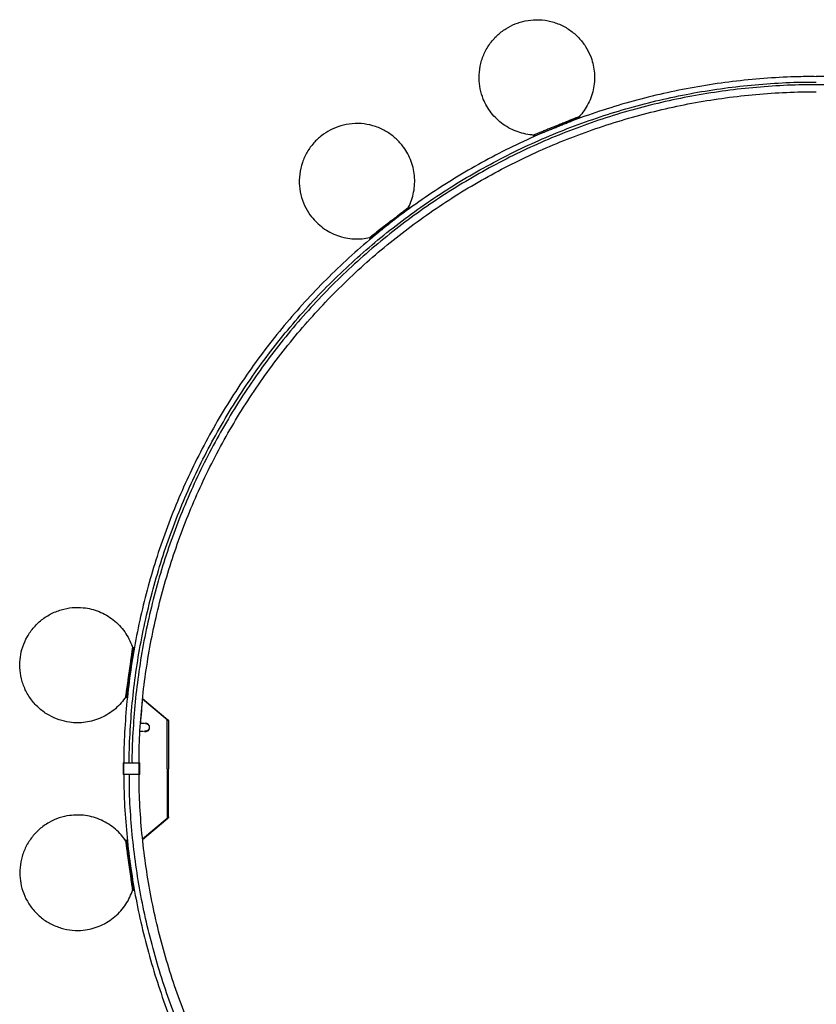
# Model space of a CAD drawing. Header units: millimetres. Extents: x 715 to 2095, y 876 to 2583.
# Tile 2 of 3: x 715 to 1405, y 1729 to 2583. Entities that reach past the tile are written whole.
import ezdxf

# ---------------------------------------------------------------- set-up
doc = ezdxf.new("R2010")
doc.units = ezdxf.units.MM
doc.header["$LTSCALE"] = 10

msp = doc.modelspace()

# ---------------------------------------------------------------- linework, layer by layer
at = {"color": 7, "linetype": 'Continuous', "lineweight": 25}
for p, q in [((1200.26, 2497.75), (1199.89, 2498.67)), ((1180.09, 2489.6), (1179.72, 2490.53)), ((1159.55, 2482.38), (1159.93, 2481.45)), ((1052.6, 2419.49), (1051.98, 2420.27)), ((1035.46, 2406.09), (1034.84, 2406.88)), ((1017.71, 2393.49), (1018.32, 2392.7)), ((813.72, 2038.33), (812.73, 2038.47)), ((810.7, 2016.79), (809.71, 2016.93)), ((806.68, 1995.39), (807.67, 1995.25)), ((821.21, 1994.01), (842.51, 1975.97)), ((821.25, 1994.41), (843.23, 1975.96)), ((822.8, 1972.64), (819.38, 1972.64)), ((819.4, 1972.94), (822.8, 1972.94)), ((822.8, 1972.94), (822.8, 1972.64)), ((823.7, 1972.94), (823.7, 1972.64)), ((842.51, 1933.29), (842.51, 1975.97)), ((843.23, 1975.96), (843.01, 1975.71)), ((843.09, 1975.66), (843.31, 1975.88)), ((843.5, 1975.37), (843.63, 1975.43)), ((843.76, 1974.81), (843.76, 1933.29)), ((821.8, 1965.64), (818.95, 1965.64)), ((818.97, 1965.94), (821.8, 1965.94)), ((821.8, 1965.94), (821.8, 1965.64)), ((823.7, 1965.94), (822.8, 1965.94)), ((822.8, 1965.94), (822.8, 1965.64)), ((822.8, 1965.64), (823.7, 1965.64)), ((804.56, 1938.55), (804.55, 1928.55)), ((805.05, 1928.55), (805.06, 1938.55)), ((805.06, 1938.55), (818.26, 1938.54)), ((818.25, 1928.54), (818.26, 1938.54)), ((818.75, 1928.54), (818.76, 1938.54)), ((818.25, 1928.54), (805.05, 1928.55)), ((842.51, 1933.29), (842.51, 1890.61)), ((843.76, 1891.76), (843.76, 1933.29)), ((821.21, 1872.57), (842.51, 1890.61)), ((821.25, 1872.17), (843.23, 1890.61)), ((843.23, 1890.61), (843.01, 1890.87)), ((843.09, 1890.92), (843.31, 1890.69)), ((843.5, 1891.21), (843.63, 1891.15)), ((807.67, 1871.32), (806.68, 1871.18)), ((810.7, 1849.78), (809.71, 1849.64)), ((812.73, 1828.11), (813.72, 1828.25))]:
    msp.add_line(p, q, dxfattribs=at)
for points, knots in [([(1116.41, 2513.76), (1115.3, 2516.49), (1114.4, 2519.42), (1113.14, 2525.59), (1112.79, 2528.83), (1112.74, 2535.45), (1113.05, 2538.83), (1114.37, 2545.53), (1115.39, 2548.85), (1118.09, 2555.2), (1119.77, 2558.24), (1123.67, 2563.85), (1125.89, 2566.42), (1130.68, 2570.98), (1133.26, 2572.98), (1138.57, 2576.36), (1141.3, 2577.75), (1144.03, 2578.85)], [0, 0, 0, 0, 0.125, 0.125, 0.25, 0.25, 0.375, 0.375, 0.5, 0.5, 0.625, 0.625, 0.75, 0.75, 0.875, 0.875, 1, 1, 1, 1]), ([(1144.03, 2578.85), (1146.77, 2579.95), (1149.7, 2580.85), (1155.87, 2582.11), (1159.1, 2582.47), (1165.72, 2582.51), (1169.1, 2582.2), (1175.81, 2580.88), (1179.12, 2579.86), (1185.48, 2577.17), (1188.51, 2575.49), (1194.12, 2571.58), (1196.69, 2569.37), (1201.26, 2564.57), (1203.25, 2562), (1206.63, 2556.69), (1208.02, 2553.95), (1209.12, 2551.22)], [0, 0, 0, 0, 0.125, 0.125, 0.25, 0.25, 0.375, 0.375, 0.5, 0.5, 0.625, 0.625, 0.75, 0.75, 0.875, 0.875, 1, 1, 1, 1]), ([(1209.12, 2551.22), (1209.96, 2549.15), (1210.67, 2546.98), (1211.81, 2542.49), (1212.23, 2540.18), (1212.73, 2535.46), (1212.82, 2533.06), (1212.64, 2528.24), (1212.38, 2525.83), (1211.5, 2521.06), (1210.89, 2518.71), (1209.34, 2514.14), (1208.4, 2511.93), (1206.25, 2507.7), (1205.04, 2505.68), (1202.38, 2501.9), (1200.94, 2500.12), (1199.42, 2498.49)], [0, 0, 0, 0, 0.125, 0.125, 0.25, 0.25, 0.375, 0.375, 0.5, 0.5, 0.625, 0.625, 0.75, 0.75, 0.875, 0.875, 1, 1, 1, 1]), ([(1404.86, 2533.14), (1399.79, 2533.16), (1385.72, 2533.22), (1362.65, 2531.97), (1335.72, 2529.51), (1308.94, 2525.78), (1282.35, 2520.86), (1256.01, 2514.74), (1229.97, 2507.45), (1204.28, 2498.99), (1179.01, 2489.38), (1154.19, 2478.64), (1129.88, 2466.8), (1106.13, 2453.87), (1082.98, 2439.89), (1060.49, 2424.87), (1038.7, 2408.86), (1017.65, 2391.89), (997.39, 2373.98), (977.95, 2355.18), (959.38, 2335.53), (941.72, 2315.05), (924.99, 2293.8), (909.24, 2271.82), (894.49, 2249.16), (880.78, 2225.85), (868.14, 2201.95), (856.58, 2177.5), (846.14, 2152.55), (836.83, 2127.17), (828.67, 2101.38), (821.69, 2075.26), (815.88, 2048.85), (811.28, 2022.2), (807.85, 1995.38), (805.76, 1968.42), (804.82, 1949.41), (804.93, 1939.4), (804.94, 1938.4)], [0, 0, 0, 0, 0.0162116, 0.0450525, 0.0738934, 0.1027342, 0.1315751, 0.1604159, 0.1892568, 0.2180976, 0.2469385, 0.2757794, 0.3046202, 0.3334611, 0.3623019, 0.3911428, 0.4199837, 0.4488245, 0.4776654, 0.5065062, 0.5353471, 0.5641879, 0.5930288, 0.6218697, 0.6507105, 0.6795514, 0.7083922, 0.7372331, 0.7660739, 0.7949148, 0.8237557, 0.8525965, 0.8814374, 0.9102782, 0.9391191, 0.96796, 0.9968008, 1, 1, 1, 1]), ([(809.72, 1938.55), (809.71, 1940.22), (809.62, 1950.83), (810.63, 1970.37), (812.82, 1997.1), (816.31, 2023.7), (820.98, 2050.12), (826.83, 2076.3), (833.86, 2102.19), (842.05, 2127.74), (851.38, 2152.89), (861.83, 2177.6), (873.39, 2201.81), (886.02, 2225.48), (899.71, 2248.55), (914.42, 2270.98), (930.13, 2292.73), (946.8, 2313.75), (964.4, 2333.99), (982.9, 2353.42), (1002.25, 2372), (1022.42, 2389.69), (1043.37, 2406.46), (1065.05, 2422.26), (1087.42, 2437.07), (1110.43, 2450.85), (1134.04, 2463.59), (1158.2, 2475.25), (1182.86, 2485.81), (1207.97, 2495.25), (1233.49, 2503.55), (1259.35, 2510.69), (1285.5, 2516.66), (1311.9, 2521.44), (1338.48, 2525.04), (1365.2, 2527.38), (1387.35, 2528.52), (1400.57, 2528.42), (1404.86, 2528.39)], [0, 0, 0, 0, 0.005395, 0.034242, 0.063088, 0.091935, 0.120782, 0.149628, 0.178475, 0.207322, 0.236168, 0.265015, 0.293862, 0.322708, 0.351555, 0.380401, 0.409248, 0.438095, 0.466941, 0.495788, 0.524635, 0.553481, 0.582328, 0.611175, 0.640021, 0.668868, 0.697715, 0.726561, 0.755408, 0.784255, 0.813101, 0.841948, 0.870794, 0.899641, 0.928488, 0.957334, 0.986181, 1, 1, 1, 1]), ([(1404.86, 2525.99), (1399.85, 2526.01), (1385.94, 2526.07), (1363.15, 2524.84), (1336.55, 2522.4), (1310.08, 2518.71), (1283.81, 2513.85), (1257.78, 2507.81), (1232.05, 2500.61), (1206.67, 2492.25), (1181.7, 2482.75), (1157.18, 2472.14), (1133.16, 2460.44), (1109.69, 2447.67), (1086.82, 2433.85), (1064.6, 2419.02), (1043.06, 2403.2), (1022.26, 2386.42), (1002.24, 2368.73), (983.04, 2350.16), (964.69, 2330.73), (947.23, 2310.5), (930.71, 2289.51), (915.14, 2267.79), (900.57, 2245.39), (887.03, 2222.36), (874.53, 2198.74), (863.12, 2174.59), (852.8, 2149.94), (843.6, 2124.86), (835.54, 2099.38), (828.64, 2073.57), (822.9, 2047.47), (818.36, 2021.14), (814.97, 1994.64), (812.9, 1968.01), (811.97, 1949.29), (812.08, 1939.46), (812.09, 1938.54)], [0, 0, 0, 0, 0.0162152, 0.0450625, 0.0739097, 0.1027569, 0.1316042, 0.1604514, 0.1892986, 0.2181459, 0.2469931, 0.2758403, 0.3046875, 0.3335348, 0.362382, 0.3912292, 0.4200765, 0.4489237, 0.4777709, 0.5066182, 0.5354654, 0.5643126, 0.5931599, 0.6220071, 0.6508543, 0.6797016, 0.7085488, 0.737396, 0.7662433, 0.7950905, 0.8239377, 0.852785, 0.8816322, 0.9104794, 0.9393267, 0.9681739, 0.9970211, 1, 1, 1, 1]), ([(1404.86, 1333.44), (1409.92, 1333.42), (1424, 1333.36), (1447.07, 1334.61), (1473.99, 1337.07), (1500.78, 1340.8), (1527.37, 1345.72), (1553.71, 1351.83), (1579.75, 1359.13), (1605.43, 1367.59), (1630.71, 1377.2), (1655.52, 1387.93), (1679.83, 1399.78), (1703.59, 1412.71), (1726.73, 1426.69), (1749.22, 1441.7), (1771.02, 1457.71), (1792.06, 1474.69), (1812.33, 1492.59), (1831.76, 1511.39), (1850.33, 1531.05), (1868, 1551.52), (1884.72, 1572.77), (1900.48, 1594.75), (1915.22, 1617.42), (1928.93, 1640.73), (1941.58, 1664.63), (1953.13, 1689.08), (1963.58, 1714.02), (1972.89, 1739.41), (1981.04, 1765.19), (1988.03, 1791.32), (1993.83, 1817.73), (1998.44, 1844.37), (2001.84, 1871.2), (2004.03, 1898.15), (2005.01, 1925.18), (2004.76, 1952.22), (2003.3, 1979.22), (2000.63, 2006.13), (1996.74, 2032.89), (1991.65, 2059.45), (1985.38, 2085.75), (1977.92, 2111.74), (1969.3, 2137.37), (1959.53, 2162.59), (1948.64, 2187.34), (1936.65, 2211.57), (1923.57, 2235.25), (1909.45, 2258.3), (1894.29, 2280.7), (1878.15, 2302.39), (1861.04, 2323.34), (1843.01, 2343.49), (1824.09, 2362.81), (1804.32, 2381.26), (1783.74, 2398.79), (1762.39, 2415.39), (1740.37, 2430.96), (1717.83, 2445.42), (1694.96, 2458.71), (1671.85, 2470.82), (1648.59, 2481.75), (1625.22, 2491.55), (1601.81, 2500.22), (1578.43, 2507.81), (1555.11, 2514.34), (1531.91, 2519.84), (1508.88, 2524.36), (1489.14, 2527.43), (1472.35, 2529.54), (1458.09, 2530.98), (1442.83, 2532.16), (1426.57, 2532.95), (1413.8, 2533.32), (1406.45, 2533.25), (1404.86, 2533.24)], [0, 0, 0, 0, 0.0080618, 0.022404, 0.0367461, 0.0510883, 0.0654305, 0.0797726, 0.0941148, 0.1084569, 0.1227991, 0.1371413, 0.1514834, 0.1658256, 0.1801677, 0.1945099, 0.2088521, 0.2231942, 0.2375364, 0.2518785, 0.2662207, 0.2805629, 0.294905, 0.3092472, 0.3235894, 0.3379315, 0.3522737, 0.3666158, 0.380958, 0.3953002, 0.4096423, 0.4239845, 0.4383266, 0.4526688, 0.467011, 0.4813531, 0.4956953, 0.5100374, 0.5243796, 0.5387218, 0.5530639, 0.5674061, 0.5817482, 0.5960904, 0.6104326, 0.6247747, 0.6391169, 0.653459, 0.6678012, 0.6821434, 0.6964855, 0.7108277, 0.7251698, 0.739512, 0.7538542, 0.7681963, 0.7825385, 0.7968806, 0.8112223, 0.825452, 0.8394838, 0.8533176, 0.8669535, 0.8803916, 0.8936317, 0.9066739, 0.9195182, 0.9321645, 0.944613, 0.9568639, 0.9639497, 0.9715524, 0.979672, 0.9883086, 0.9974621, 1, 1, 1, 1]), ([(1763.07, 2414.47), (1759.54, 2417.12), (1749.53, 2424.65), (1732.53, 2436.07), (1712.32, 2448.71), (1692.01, 2460.28), (1671.72, 2470.84), (1650.17, 2481.03), (1627.41, 2490.69), (1603.5, 2499.64), (1579.89, 2507.36), (1556.66, 2513.93), (1534.36, 2519.29), (1513.01, 2523.58), (1492.65, 2526.95), (1472.79, 2529.54), (1453.46, 2531.42), (1434.69, 2532.62), (1418.55, 2533.25), (1408.67, 2533.21), (1404.86, 2533.2)], [0, 0, 0, 0, 0.034474, 0.097841, 0.159944, 0.220785, 0.280362, 0.338677, 0.406986, 0.473476, 0.538148, 0.601001, 0.662036, 0.717361, 0.771102, 0.823258, 0.873831, 0.922819, 0.970223, 1, 1, 1, 1]), ([(1767.99, 2401.91), (1761.47, 2406.84), (1748.55, 2416.6), (1728.64, 2430.09), (1708.65, 2442.57), (1688.59, 2454), (1668.54, 2464.43), (1647.25, 2474.5), (1624.76, 2484.05), (1601.13, 2492.89), (1577.8, 2500.52), (1554.85, 2507.01), (1532.81, 2512.31), (1511.72, 2516.55), (1491.6, 2519.87), (1471.98, 2522.43), (1452.88, 2524.3), (1434.33, 2525.48), (1418.38, 2526.1), (1408.62, 2526.07), (1404.86, 2526.05)], [0, 0, 0, 0, 0.062738, 0.124249, 0.184535, 0.243594, 0.301428, 0.358036, 0.424345, 0.488889, 0.551668, 0.612681, 0.671929, 0.725635, 0.777803, 0.828432, 0.877524, 0.925078, 0.971094, 1, 1, 1, 1]), ([(818.17, 1938.54), (818.16, 1940.16), (818.07, 1950.6), (819.06, 1969.84), (821.22, 1996.2), (824.67, 2022.42), (829.27, 2048.46), (835.04, 2074.27), (841.97, 2099.79), (850.04, 2124.98), (859.24, 2149.77), (869.54, 2174.13), (880.93, 2198), (893.39, 2221.33), (906.88, 2244.07), (921.38, 2266.19), (936.87, 2287.63), (953.3, 2308.35), (970.66, 2328.3), (988.89, 2347.46), (1007.97, 2365.78), (1027.85, 2383.21), (1048.5, 2399.74), (1069.87, 2415.32), (1091.92, 2429.92), (1114.61, 2443.51), (1137.88, 2456.06), (1161.7, 2467.56), (1186.01, 2477.97), (1210.77, 2487.27), (1235.92, 2495.45), (1261.41, 2502.49), (1287.19, 2508.37), (1313.22, 2513.09), (1339.43, 2516.64), (1365.77, 2518.94), (1387.6, 2520.07), (1400.64, 2519.97), (1404.86, 2519.94)], [0, 0, 0, 0, 0.005322, 0.034171, 0.06302, 0.091868, 0.120717, 0.149566, 0.178415, 0.207263, 0.236112, 0.264961, 0.29381, 0.322658, 0.351507, 0.380356, 0.409205, 0.438054, 0.466902, 0.495751, 0.5246, 0.553449, 0.582297, 0.611146, 0.639995, 0.668844, 0.697692, 0.726541, 0.75539, 0.784239, 0.813087, 0.841936, 0.870785, 0.899634, 0.928482, 0.957331, 0.98618, 1, 1, 1, 1]), ([(1160.02, 2482.57), (1157.79, 2482.69), (1155.52, 2482.96), (1150.98, 2483.84), (1148.7, 2484.45), (1144.22, 2486), (1142.01, 2486.94), (1137.72, 2489.15), (1135.65, 2490.41), (1131.7, 2493.23), (1129.84, 2494.79), (1126.36, 2498.13), (1124.76, 2499.92), (1121.84, 2503.66), (1120.54, 2505.62), (1118.23, 2509.63), (1117.24, 2511.69), (1116.41, 2513.76)], [0, 0, 0, 0, 0.125, 0.125, 0.25, 0.25, 0.375, 0.375, 0.5, 0.5, 0.625, 0.625, 0.75, 0.75, 0.875, 0.875, 1, 1, 1, 1]), ([(1046.38, 2473.33), (1044.57, 2475.65), (1042.48, 2477.9), (1037.76, 2482.07), (1035.14, 2484), (1029.43, 2487.35), (1026.35, 2488.77), (1019.88, 2490.98), (1016.5, 2491.75), (1009.65, 2492.6), (1006.18, 2492.66), (999.37, 2492.08), (996.04, 2491.45), (989.69, 2489.58), (986.67, 2488.35), (981.09, 2485.44), (978.52, 2483.76), (976.2, 2481.95)], [0, 0, 0, 0, 0.125, 0.125, 0.25, 0.25, 0.375, 0.375, 0.5, 0.5, 0.625, 0.625, 0.75, 0.75, 0.875, 0.875, 1, 1, 1, 1]), ([(1179.39, 2490.39), (1179.5, 2490.44), (1180.81, 2490.96), (1183.4, 2492.01), (1187.07, 2493.49), (1190.6, 2494.92), (1193.75, 2496.19), (1196.31, 2497.23), (1198.13, 2497.96), (1199.23, 2498.41), (1199.36, 2498.46), (1199.42, 2498.49)], [0, 0, 0, 0, 0.010437, 0.125737, 0.247943, 0.37523, 0.505218, 0.635207, 0.762494, 0.8847, 1, 1, 1, 1]), ([(1199.89, 2498.67), (1199.89, 2498.67), (1199.78, 2498.63), (1199.32, 2498.44), (1198.96, 2498.3), (1197.98, 2497.9), (1197.35, 2497.65), (1195.84, 2497.04), (1194.96, 2496.68), (1192.99, 2495.89), (1191.91, 2495.45), (1189.6, 2494.52), (1188.38, 2494.03), (1185.9, 2493.02), (1184.64, 2492.51), (1182.14, 2491.5), (1180.91, 2491.01), (1179.72, 2490.53)], [0, 0, 0, 0, 0.125, 0.125, 0.25, 0.25, 0.375, 0.375, 0.5, 0.5, 0.625, 0.625, 0.75, 0.75, 0.875, 0.875, 1, 1, 1, 1]), ([(1180.09, 2489.6), (1181.28, 2490.08), (1182.51, 2490.58), (1185.01, 2491.59), (1186.28, 2492.1), (1188.76, 2493.1), (1189.98, 2493.59), (1192.28, 2494.52), (1193.37, 2494.96), (1195.34, 2495.76), (1196.22, 2496.11), (1197.73, 2496.72), (1198.35, 2496.98), (1199.34, 2497.37), (1199.69, 2497.52), (1200.15, 2497.7), (1200.26, 2497.75), (1200.26, 2497.75)], [0, 0, 0, 0, 0.125, 0.125, 0.25, 0.25, 0.375, 0.375, 0.5, 0.5, 0.625, 0.625, 0.75, 0.75, 0.875, 0.875, 1, 1, 1, 1]), ([(1179.72, 2490.53), (1178.53, 2490.05), (1177.3, 2489.55), (1174.8, 2488.54), (1173.54, 2488.03), (1171.05, 2487.02), (1169.84, 2486.53), (1167.53, 2485.6), (1166.44, 2485.16), (1164.47, 2484.37), (1163.59, 2484.01), (1162.09, 2483.4), (1161.46, 2483.15), (1160.48, 2482.75), (1160.12, 2482.61), (1159.66, 2482.42), (1159.55, 2482.38), (1159.55, 2482.38)], [0, 0, 0, 0, 0.125, 0.125, 0.25, 0.25, 0.375, 0.375, 0.5, 0.5, 0.625, 0.625, 0.75, 0.75, 0.875, 0.875, 1, 1, 1, 1]), ([(1159.93, 2481.45), (1159.93, 2481.45), (1160.03, 2481.49), (1160.49, 2481.68), (1160.85, 2481.82), (1161.83, 2482.22), (1162.46, 2482.47), (1163.97, 2483.08), (1164.85, 2483.44), (1166.82, 2484.23), (1167.91, 2484.67), (1170.21, 2485.61), (1171.43, 2486.1), (1173.91, 2487.1), (1175.18, 2487.61), (1177.67, 2488.62), (1178.91, 2489.12), (1180.09, 2489.6)], [0, 0, 0, 0, 0.125, 0.125, 0.25, 0.25, 0.375, 0.375, 0.5, 0.5, 0.625, 0.625, 0.75, 0.75, 0.875, 0.875, 1, 1, 1, 1]), ([(976.2, 2481.95), (973.88, 2480.13), (971.63, 2478.05), (967.46, 2473.33), (965.53, 2470.71), (962.18, 2465), (960.76, 2461.91), (958.55, 2455.45), (957.77, 2452.07), (956.93, 2445.21), (956.87, 2441.75), (957.44, 2434.94), (958.08, 2431.6), (959.95, 2425.25), (961.18, 2422.24), (964.09, 2416.66), (965.77, 2414.09), (967.58, 2411.76)], [0, 0, 0, 0, 0.125, 0.125, 0.25, 0.25, 0.375, 0.375, 0.5, 0.5, 0.625, 0.625, 0.75, 0.75, 0.875, 0.875, 1, 1, 1, 1]), ([(1051.59, 2419.97), (1052.6, 2421.96), (1053.49, 2424.06), (1055, 2428.43), (1055.62, 2430.7), (1056.52, 2435.36), (1056.81, 2437.75), (1057.04, 2442.57), (1056.98, 2444.99), (1056.51, 2449.82), (1056.1, 2452.21), (1054.94, 2456.89), (1054.19, 2459.18), (1052.41, 2463.57), (1051.37, 2465.68), (1049.04, 2469.68), (1047.76, 2471.57), (1046.38, 2473.33)], [0, 0, 0, 0, 0.125, 0.125, 0.25, 0.25, 0.375, 0.375, 0.5, 0.5, 0.625, 0.625, 0.75, 0.75, 0.875, 0.875, 1, 1, 1, 1]), ([(1034.84, 2406.88), (1035.85, 2407.67), (1036.9, 2408.49), (1039.02, 2410.15), (1040.1, 2410.99), (1042.21, 2412.64), (1043.24, 2413.44), (1045.2, 2414.98), (1046.13, 2415.7), (1047.8, 2417), (1048.55, 2417.59), (1049.83, 2418.59), (1050.36, 2419.01), (1051.2, 2419.66), (1051.5, 2419.9), (1051.89, 2420.2), (1051.98, 2420.27), (1051.98, 2420.27)], [0, 0, 0, 0, 0.125, 0.125, 0.25, 0.25, 0.375, 0.375, 0.5, 0.5, 0.625, 0.625, 0.75, 0.75, 0.875, 0.875, 1, 1, 1, 1]), ([(1052.6, 2419.49), (1052.6, 2419.49), (1052.51, 2419.41), (1052.12, 2419.11), (1051.81, 2418.87), (1050.98, 2418.22), (1050.45, 2417.8), (1049.17, 2416.8), (1048.42, 2416.22), (1046.74, 2414.91), (1045.82, 2414.19), (1043.86, 2412.66), (1042.82, 2411.85), (1040.71, 2410.2), (1039.64, 2409.36), (1037.52, 2407.7), (1036.47, 2406.88), (1035.46, 2406.09)], [0, 0, 0, 0, 0.125, 0.125, 0.25, 0.25, 0.375, 0.375, 0.5, 0.5, 0.625, 0.625, 0.75, 0.75, 0.875, 0.875, 1, 1, 1, 1]), ([(967.58, 2411.76), (968.96, 2410), (970.48, 2408.3), (973.79, 2405.08), (975.59, 2403.56), (979.42, 2400.76), (981.46, 2399.48), (985.72, 2397.23), (987.94, 2396.25), (992.51, 2394.63), (994.85, 2393.98), (999.58, 2393.04), (1001.97, 2392.74), (1006.71, 2392.49), (1009.06, 2392.54), (1013.67, 2392.94), (1015.92, 2393.3), (1018.1, 2393.8)], [0, 0, 0, 0, 0.125, 0.125, 0.25, 0.25, 0.375, 0.375, 0.5, 0.5, 0.625, 0.625, 0.75, 0.75, 0.875, 0.875, 1, 1, 1, 1]), ([(1017.71, 2393.49), (1017.71, 2393.49), (1017.8, 2393.56), (1018.19, 2393.87), (1018.49, 2394.11), (1019.33, 2394.76), (1019.86, 2395.17), (1021.14, 2396.18), (1021.89, 2396.76), (1023.56, 2398.07), (1024.49, 2398.79), (1026.45, 2400.32), (1027.48, 2401.13), (1029.59, 2402.78), (1030.67, 2403.62), (1032.79, 2405.27), (1033.83, 2406.09), (1034.84, 2406.88)], [0, 0, 0, 0, 0.125, 0.125, 0.25, 0.25, 0.375, 0.375, 0.5, 0.5, 0.625, 0.625, 0.75, 0.75, 0.875, 0.875, 1, 1, 1, 1]), ([(1035.12, 2407.1), (1035.03, 2407.03), (1033.92, 2406.16), (1031.72, 2404.44), (1028.6, 2402), (1025.6, 2399.66), (1022.92, 2397.57), (1020.74, 2395.86), (1019.2, 2394.66), (1018.27, 2393.93), (1018.15, 2393.84), (1018.1, 2393.8)], [0, 0, 0, 0, 0.010437, 0.125737, 0.247943, 0.37523, 0.505218, 0.635207, 0.762494, 0.8847, 1, 1, 1, 1]), ([(1035.46, 2406.09), (1034.45, 2405.31), (1033.4, 2404.49), (1031.28, 2402.83), (1030.21, 2401.99), (1028.1, 2400.34), (1027.06, 2399.53), (1025.1, 2398), (1024.18, 2397.28), (1022.5, 2395.97), (1021.76, 2395.39), (1020.47, 2394.39), (1019.94, 2393.97), (1019.11, 2393.32), (1018.8, 2393.08), (1018.41, 2392.77), (1018.32, 2392.7), (1018.32, 2392.7)], [0, 0, 0, 0, 0.125, 0.125, 0.25, 0.25, 0.375, 0.375, 0.5, 0.5, 0.625, 0.625, 0.75, 0.75, 0.875, 0.875, 1, 1, 1, 1]), ([(715.37, 2030.19), (715.78, 2033.11), (716.47, 2036.1), (718.46, 2042.07), (719.78, 2045.05), (723.05, 2050.8), (725, 2053.58), (729.5, 2058.72), (732.04, 2061.08), (737.55, 2065.24), (740.53, 2067.03), (746.71, 2069.93), (749.91, 2071.05), (756.35, 2072.61), (759.57, 2073.05), (765.86, 2073.32), (768.93, 2073.15), (771.85, 2072.74)], [0, 0, 0, 0, 0.125, 0.125, 0.25, 0.25, 0.375, 0.375, 0.5, 0.5, 0.625, 0.625, 0.75, 0.75, 0.875, 0.875, 1, 1, 1, 1]), ([(771.85, 2072.74), (774.06, 2072.43), (776.29, 2071.97), (780.74, 2070.71), (782.96, 2069.91), (787.3, 2067.99), (789.42, 2066.86), (793.51, 2064.3), (795.46, 2062.86), (799.15, 2059.72), (800.88, 2058.02), (804.06, 2054.39), (805.51, 2052.47), (808.1, 2048.5), (809.24, 2046.44), (811.19, 2042.24), (812, 2040.11), (812.66, 2037.97)], [0, 0, 0, 0, 0.125, 0.125, 0.25, 0.25, 0.375, 0.375, 0.5, 0.5, 0.625, 0.625, 0.75, 0.75, 0.875, 0.875, 1, 1, 1, 1]), ([(806.75, 1995.89), (806.75, 1995.89), (806.76, 1996), (806.83, 1996.48), (806.88, 1996.85), (807.03, 1997.88), (807.12, 1998.53), (807.34, 2000.1), (807.47, 2001.02), (807.76, 2003.08), (807.92, 2004.21), (808.26, 2006.62), (808.44, 2007.89), (808.8, 2010.48), (808.99, 2011.8), (809.35, 2014.4), (809.53, 2015.69), (809.88, 2018.17), (810.06, 2019.46), (810.43, 2022.06), (810.61, 2023.38), (810.98, 2025.97), (811.16, 2027.24), (811.49, 2029.65), (811.65, 2030.78), (811.94, 2032.84), (812.07, 2033.76), (812.29, 2035.33), (812.38, 2035.98), (812.53, 2037.01), (812.58, 2037.38), (812.65, 2037.86), (812.66, 2037.97), (812.66, 2037.97)], [0, 0, 0, 0, 0.0625, 0.0625, 0.125, 0.125, 0.1875, 0.1875, 0.25, 0.25, 0.3125, 0.3125, 0.375, 0.375, 0.4375, 0.4375, 0.5, 0.5, 0.5625, 0.5625, 0.625, 0.625, 0.6875, 0.6875, 0.75, 0.75, 0.8125, 0.8125, 0.875, 0.875, 0.9375, 0.9375, 1, 1, 1, 1]), ([(812.73, 2038.47), (812.73, 2038.47), (812.72, 2038.36), (812.65, 2037.86), (812.59, 2037.48), (812.45, 2036.43), (812.35, 2035.76), (812.13, 2034.15), (811.99, 2033.21), (811.7, 2031.11), (811.54, 2029.95), (811.19, 2027.49), (811.01, 2026.18), (810.63, 2023.53), (810.44, 2022.18), (810.07, 2019.52), (809.88, 2018.2), (809.71, 2016.93)], [0, 0, 0, 0, 0.125, 0.125, 0.25, 0.25, 0.375, 0.375, 0.5, 0.5, 0.625, 0.625, 0.75, 0.75, 0.875, 0.875, 1, 1, 1, 1]), ([(810.7, 2016.79), (810.87, 2018.06), (811.06, 2019.38), (811.43, 2022.04), (811.62, 2023.39), (812, 2026.05), (812.18, 2027.35), (812.53, 2029.81), (812.69, 2030.97), (812.98, 2033.07), (813.12, 2034.01), (813.34, 2035.62), (813.44, 2036.29), (813.58, 2037.34), (813.64, 2037.72), (813.71, 2038.22), (813.72, 2038.33), (813.72, 2038.33)], [0, 0, 0, 0, 0.125, 0.125, 0.25, 0.25, 0.375, 0.375, 0.5, 0.5, 0.625, 0.625, 0.75, 0.75, 0.875, 0.875, 1, 1, 1, 1]), ([(757.93, 1973.72), (755.01, 1974.13), (752.02, 1974.81), (746.05, 1976.81), (743.07, 1978.12), (737.31, 1981.39), (734.54, 1983.35), (729.4, 1987.84), (727.03, 1990.38), (722.88, 1995.9), (721.09, 1998.87), (718.18, 2005.05), (717.07, 2008.26), (715.51, 2014.69), (715.07, 2017.92), (714.8, 2024.21), (714.96, 2027.27), (715.37, 2030.19)], [0, 0, 0, 0, 0.125, 0.125, 0.25, 0.25, 0.375, 0.375, 0.5, 0.5, 0.625, 0.625, 0.75, 0.75, 0.875, 0.875, 1, 1, 1, 1]), ([(809.71, 2016.93), (809.53, 2015.66), (809.34, 2014.35), (808.97, 2011.68), (808.78, 2010.33), (808.41, 2007.68), (808.22, 2006.38), (807.88, 2003.91), (807.71, 2002.75), (807.42, 2000.65), (807.29, 1999.71), (807.06, 1998.1), (806.97, 1997.43), (806.82, 1996.38), (806.76, 1996), (806.7, 1995.51), (806.68, 1995.39), (806.68, 1995.39)], [0, 0, 0, 0, 0.125, 0.125, 0.25, 0.25, 0.375, 0.375, 0.5, 0.5, 0.625, 0.625, 0.75, 0.75, 0.875, 0.875, 1, 1, 1, 1]), ([(807.67, 1995.25), (807.67, 1995.25), (807.69, 1995.37), (807.75, 1995.86), (807.81, 1996.24), (807.96, 1997.29), (808.05, 1997.96), (808.28, 1999.57), (808.41, 2000.51), (808.7, 2002.61), (808.87, 2003.77), (809.21, 2006.24), (809.4, 2007.54), (809.77, 2010.19), (809.96, 2011.54), (810.33, 2014.21), (810.52, 2015.52), (810.7, 2016.79)], [0, 0, 0, 0, 0.125, 0.125, 0.25, 0.25, 0.375, 0.375, 0.5, 0.5, 0.625, 0.625, 0.75, 0.75, 0.875, 0.875, 1, 1, 1, 1]), ([(806.75, 1995.89), (805.53, 1994.02), (804.16, 1992.19), (801.12, 1988.7), (799.46, 1987.03), (795.88, 1983.92), (793.96, 1982.48), (789.9, 1979.87), (787.77, 1978.71), (783.36, 1976.7), (781.08, 1975.86), (776.45, 1974.52), (774.09, 1974.03), (769.39, 1973.38), (767.04, 1973.22), (762.42, 1973.24), (760.14, 1973.41), (757.93, 1973.72)], [0, 0, 0, 0, 0.125, 0.125, 0.25, 0.25, 0.375, 0.375, 0.5, 0.5, 0.625, 0.625, 0.75, 0.75, 0.875, 0.875, 1, 1, 1, 1]), ([(823.7, 1965.64), (824.13, 1965.64), (824.59, 1965.72), (825.49, 1966.07), (825.92, 1966.35), (826.64, 1967.06), (826.92, 1967.5), (827.27, 1968.39), (827.35, 1968.86), (827.35, 1969.72), (827.27, 1970.18), (826.92, 1971.08), (826.64, 1971.51), (825.92, 1972.23), (825.49, 1972.5), (824.59, 1972.86), (824.13, 1972.94), (823.7, 1972.94)], [0, 0, 0, 0, 0.125, 0.125, 0.25, 0.25, 0.375, 0.375, 0.5, 0.5, 0.625, 0.625, 0.75, 0.75, 0.875, 0.875, 1, 1, 1, 1]), ([(823.7, 1972.64), (824.09, 1972.64), (824.52, 1972.57), (825.34, 1972.24), (825.74, 1971.98), (826.4, 1971.33), (826.65, 1970.93), (826.98, 1970.11), (827.05, 1969.68), (827.05, 1968.89), (826.98, 1968.47), (826.65, 1967.64), (826.4, 1967.25), (825.74, 1966.59), (825.34, 1966.34), (824.52, 1966.01), (824.09, 1965.94), (823.7, 1965.94)], [0, 0, 0, 0, 0.125, 0.125, 0.25, 0.25, 0.375, 0.375, 0.5, 0.5, 0.625, 0.625, 0.75, 0.75, 0.875, 0.875, 1, 1, 1, 1]), ([(842.51, 1975.97), (842.7, 1975.88), (842.88, 1975.78), (843.21, 1975.6), (843.36, 1975.5), (843.48, 1975.41)], [0, 0, 0, 0, 0.5, 0.5, 1, 1, 1, 1]), ([(843.76, 1974.81), (843.76, 1974.86), (843.76, 1974.94), (843.73, 1975.14), (843.7, 1975.28), (843.63, 1975.43)], [0, 0, 0, 0, 0.5, 0.5, 1, 1, 1, 1]), ([(843.63, 1975.04), (843.63, 1975.02), (843.63, 1975.01), (843.63, 1975), (843.63, 1974.99), (843.63, 1974.98), (843.63, 1974.97), (843.63, 1974.96), (843.64, 1974.94), (843.65, 1974.92), (843.65, 1974.91), (843.66, 1974.9), (843.66, 1974.9), (843.67, 1974.9), (843.67, 1974.9), (843.68, 1974.89), (843.68, 1974.89), (843.69, 1974.88), (843.71, 1974.87), (843.74, 1974.85), (843.76, 1974.83), (843.76, 1974.81)], [0, 0, 0, 0, 0.125, 0.125, 0.1875, 0.1875, 0.25, 0.25, 0.375, 0.375, 0.5, 0.5, 0.53125, 0.53125, 0.5625, 0.5625, 0.625, 0.625, 0.75, 0.75, 1, 1, 1, 1]), ([(804.56, 1938.55), (804.56, 1938.55), (804.57, 1938.55), (804.62, 1938.55), (804.66, 1938.55), (804.76, 1938.55), (804.82, 1938.55), (804.94, 1938.55), (805, 1938.55), (805.06, 1938.55)], [0, 0, 0, 0, 0.25, 0.25, 0.5, 0.5, 0.75, 0.75, 1, 1, 1, 1]), ([(818.26, 1938.54), (818.32, 1938.54), (818.38, 1938.54), (818.51, 1938.54), (818.57, 1938.54), (818.66, 1938.54), (818.7, 1938.54), (818.75, 1938.54), (818.76, 1938.54), (818.76, 1938.54)], [0, 0, 0, 0, 0.25, 0.25, 0.5, 0.5, 0.75, 0.75, 1, 1, 1, 1]), ([(805.05, 1928.55), (804.99, 1928.55), (804.93, 1928.55), (804.81, 1928.55), (804.75, 1928.55), (804.65, 1928.55), (804.61, 1928.55), (804.56, 1928.55), (804.55, 1928.55), (804.55, 1928.55)], [0, 0, 0, 0, 0.25, 0.25, 0.5, 0.5, 0.75, 0.75, 1, 1, 1, 1]), ([(805.03, 1928.45), (805.04, 1923.75), (805.07, 1910.05), (806.45, 1887.36), (809.08, 1860.45), (812.98, 1833.69), (818.06, 1807.13), (824.34, 1780.83), (831.8, 1754.84), (840.42, 1729.2), (850.18, 1703.99), (861.07, 1679.24), (873.07, 1655), (886.14, 1631.33), (900.27, 1608.27), (915.42, 1585.88), (931.56, 1564.18), (948.67, 1543.24), (966.7, 1523.09), (985.62, 1503.77), (1005.4, 1485.32), (1025.98, 1467.78), (1047.33, 1451.19), (1069.35, 1435.62), (1091.88, 1421.15), (1114.76, 1407.86), (1137.86, 1395.76), (1161.13, 1384.82), (1184.49, 1375.03), (1207.9, 1366.35), (1231.29, 1358.77), (1254.61, 1352.24), (1277.81, 1346.73), (1300.84, 1342.22), (1320.57, 1339.14), (1337.37, 1337.04), (1351.63, 1335.59), (1366.89, 1334.41), (1383.15, 1333.63), (1395.92, 1333.25), (1403.26, 1333.32), (1404.86, 1333.34)], [0, 0, 0, 0, 0.0150203, 0.0438526, 0.0726849, 0.1015172, 0.1303494, 0.1591817, 0.188014, 0.2168463, 0.2456785, 0.2745108, 0.3033431, 0.3321754, 0.3610076, 0.3898399, 0.4186722, 0.4475045, 0.4763368, 0.505169, 0.5340013, 0.5628336, 0.5916659, 0.6204972, 0.6491033, 0.6773116, 0.705122, 0.7325346, 0.7595492, 0.786166, 0.812385, 0.838206, 0.8636292, 0.8886545, 0.9132828, 0.9275275, 0.9428113, 0.9591344, 0.9764966, 0.994898, 1, 1, 1, 1]), ([(1404.86, 1338.17), (1401.35, 1338.14), (1389.24, 1338.02), (1368.47, 1339.01), (1342.58, 1341.1), (1316.66, 1344.42), (1290.78, 1348.87), (1264.98, 1354.5), (1239.32, 1361.31), (1213.86, 1369.3), (1188.69, 1378.46), (1163.93, 1388.76), (1139.64, 1400.16), (1115.9, 1412.65), (1092.74, 1426.19), (1070.22, 1440.76), (1048.37, 1456.34), (1027.25, 1472.88), (1006.9, 1490.35), (987.35, 1508.73), (968.65, 1527.96), (950.84, 1548.02), (933.94, 1568.86), (918.01, 1590.45), (903.06, 1612.72), (889.13, 1635.65), (876.25, 1659.18), (864.44, 1683.27), (853.72, 1707.86), (844.13, 1732.92), (835.67, 1758.38), (828.37, 1784.19), (822.24, 1810.31), (817.3, 1836.68), (813.53, 1863.24), (811.03, 1889.94), (809.76, 1911.74), (809.77, 1924.61), (809.77, 1928.55)], [0, 0, 0, 0, 0.011304, 0.039076, 0.066999, 0.095075, 0.123303, 0.151683, 0.180215, 0.2089, 0.237714, 0.266545, 0.295376, 0.324206, 0.353037, 0.381868, 0.410698, 0.439529, 0.46836, 0.49719, 0.526021, 0.554852, 0.583682, 0.612513, 0.641344, 0.670174, 0.699005, 0.727836, 0.756667, 0.785497, 0.814328, 0.843159, 0.871989, 0.90082, 0.929651, 0.958481, 0.987312, 1, 1, 1, 1]), ([(1404.86, 1346.62), (1401.4, 1346.59), (1389.46, 1346.48), (1368.99, 1347.44), (1343.46, 1349.51), (1317.91, 1352.78), (1292.4, 1357.17), (1266.96, 1362.72), (1241.67, 1369.43), (1216.57, 1377.31), (1191.76, 1386.33), (1167.35, 1396.49), (1143.41, 1407.73), (1120, 1420.04), (1097.17, 1433.39), (1074.97, 1447.76), (1053.43, 1463.11), (1032.61, 1479.41), (1012.55, 1496.64), (993.28, 1514.75), (974.84, 1533.72), (957.28, 1553.49), (940.63, 1574.04), (924.92, 1595.31), (910.18, 1617.27), (896.45, 1639.87), (883.75, 1663.07), (872.11, 1686.82), (861.55, 1711.06), (852.09, 1735.76), (843.75, 1760.86), (836.56, 1786.31), (830.51, 1812.05), (825.64, 1838.05), (821.92, 1864.23), (819.46, 1890.56), (818.21, 1912.02), (818.22, 1924.68), (818.22, 1928.54)], [0, 0, 0, 0, 0.011305, 0.039079, 0.067005, 0.095083, 0.123313, 0.151696, 0.18023, 0.208917, 0.237734, 0.266567, 0.2954, 0.324233, 0.353066, 0.381899, 0.410732, 0.439565, 0.468398, 0.497231, 0.526064, 0.554897, 0.58373, 0.612563, 0.641396, 0.670229, 0.699062, 0.727895, 0.756728, 0.785561, 0.814394, 0.843227, 0.87206, 0.900893, 0.929726, 0.958559, 0.987392, 1, 1, 1, 1]), ([(818.75, 1928.54), (818.75, 1928.54), (818.74, 1928.54), (818.69, 1928.54), (818.66, 1928.54), (818.56, 1928.54), (818.5, 1928.54), (818.38, 1928.54), (818.31, 1928.54), (818.25, 1928.54)], [0, 0, 0, 0, 0.25, 0.25, 0.5, 0.5, 0.75, 0.75, 1, 1, 1, 1]), ([(757.93, 1892.86), (755.01, 1892.45), (752.02, 1891.76), (746.05, 1889.77), (743.07, 1888.46), (737.31, 1885.19), (734.54, 1883.23), (729.4, 1878.73), (727.03, 1876.19), (722.88, 1870.68), (721.09, 1867.71), (718.18, 1861.53), (717.07, 1858.32), (715.51, 1851.88), (715.07, 1848.66), (714.8, 1842.37), (714.96, 1839.3), (715.37, 1836.39)], [0, 0, 0, 0, 0.125, 0.125, 0.25, 0.25, 0.375, 0.375, 0.5, 0.5, 0.625, 0.625, 0.75, 0.75, 0.875, 0.875, 1, 1, 1, 1]), ([(806.75, 1870.69), (805.53, 1872.56), (804.16, 1874.38), (801.12, 1877.88), (799.46, 1879.54), (795.88, 1882.66), (793.96, 1884.1), (789.9, 1886.71), (787.77, 1887.87), (783.36, 1889.87), (781.08, 1890.71), (776.45, 1892.05), (774.09, 1892.55), (769.39, 1893.2), (767.04, 1893.35), (762.42, 1893.34), (760.14, 1893.17), (757.93, 1892.86)], [0, 0, 0, 0, 0.125, 0.125, 0.25, 0.25, 0.375, 0.375, 0.5, 0.5, 0.625, 0.625, 0.75, 0.75, 0.875, 0.875, 1, 1, 1, 1]), ([(842.51, 1890.61), (842.54, 1890.62), (842.61, 1890.66), (842.71, 1890.71), (842.82, 1890.77), (842.93, 1890.83), (843.07, 1890.9), (843.26, 1891.01), (843.39, 1891.11), (843.48, 1891.17)], [0, 0, 0, 0, 0.087407, 0.181109, 0.281193, 0.387667, 0.500444, 0.675706, 1, 1, 1, 1]), ([(843.63, 1891.15), (843.62, 1891.12), (843.58, 1891.05), (843.52, 1890.94), (843.43, 1890.82), (843.36, 1890.74), (843.31, 1890.69)], [0, 0, 0, 0, 0.183792, 0.411544, 0.683737, 1, 1, 1, 1]), ([(843.63, 1891.53), (843.63, 1891.55), (843.63, 1891.57), (843.63, 1891.61), (843.64, 1891.65), (843.66, 1891.68), (843.69, 1891.69), (843.72, 1891.72), (843.75, 1891.74), (843.76, 1891.75), (843.76, 1891.76)], [0, 0, 0, 0, 0.054855, 0.107389, 0.16941, 0.248762, 0.346382, 0.502265, 0.729196, 1, 1, 1, 1]), ([(843.76, 1891.76), (843.76, 1891.75), (843.76, 1891.73), (843.76, 1891.69), (843.76, 1891.64), (843.75, 1891.59), (843.74, 1891.53), (843.73, 1891.44), (843.69, 1891.31), (843.65, 1891.21), (843.63, 1891.15)], [0, 0, 0, 0, 0.070409, 0.142594, 0.219368, 0.303234, 0.396273, 0.500154, 0.728069, 1, 1, 1, 1]), ([(809.71, 1849.64), (809.53, 1850.91), (809.34, 1852.23), (808.97, 1854.9), (808.78, 1856.25), (808.41, 1858.9), (808.22, 1860.2), (807.88, 1862.66), (807.71, 1863.82), (807.42, 1865.93), (807.29, 1866.87), (807.06, 1868.48), (806.97, 1869.15), (806.82, 1870.2), (806.76, 1870.58), (806.7, 1871.07), (806.68, 1871.18), (806.68, 1871.18)], [0, 0, 0, 0, 0.125, 0.125, 0.25, 0.25, 0.375, 0.375, 0.5, 0.5, 0.625, 0.625, 0.75, 0.75, 0.875, 0.875, 1, 1, 1, 1]), ([(806.75, 1870.69), (806.75, 1870.69), (806.76, 1870.58), (806.83, 1870.1), (806.88, 1869.72), (807.03, 1868.7), (807.12, 1868.04), (807.34, 1866.47), (807.47, 1865.55), (807.76, 1863.5), (807.92, 1862.36), (808.26, 1859.96), (808.44, 1858.69), (808.8, 1856.1), (808.99, 1854.78), (809.35, 1852.17), (809.53, 1850.88), (809.88, 1848.4), (810.06, 1847.12), (810.43, 1844.51), (810.61, 1843.19), (810.98, 1840.6), (811.16, 1839.33), (811.49, 1836.93), (811.65, 1835.79), (811.94, 1833.74), (812.07, 1832.82), (812.29, 1831.25), (812.38, 1830.59), (812.53, 1829.57), (812.58, 1829.19), (812.65, 1828.71), (812.66, 1828.6), (812.66, 1828.6)], [0, 0, 0, 0, 0.0625, 0.0625, 0.125, 0.125, 0.1875, 0.1875, 0.25, 0.25, 0.3125, 0.3125, 0.375, 0.375, 0.4375, 0.4375, 0.5, 0.5, 0.5625, 0.5625, 0.625, 0.625, 0.6875, 0.6875, 0.75, 0.75, 0.8125, 0.8125, 0.875, 0.875, 0.9375, 0.9375, 1, 1, 1, 1]), ([(807.67, 1871.32), (807.67, 1871.32), (807.69, 1871.21), (807.75, 1870.72), (807.81, 1870.34), (807.96, 1869.29), (808.05, 1868.62), (808.28, 1867.01), (808.41, 1866.07), (808.7, 1863.96), (808.87, 1862.8), (809.21, 1860.34), (809.4, 1859.04), (809.77, 1856.39), (809.96, 1855.04), (810.33, 1852.37), (810.52, 1851.05), (810.7, 1849.78)], [0, 0, 0, 0, 0.125, 0.125, 0.25, 0.25, 0.375, 0.375, 0.5, 0.5, 0.625, 0.625, 0.75, 0.75, 0.875, 0.875, 1, 1, 1, 1]), ([(812.73, 1828.11), (812.73, 1828.11), (812.72, 1828.22), (812.65, 1828.71), (812.59, 1829.09), (812.45, 1830.14), (812.35, 1830.81), (812.13, 1832.42), (811.99, 1833.36), (811.7, 1835.47), (811.54, 1836.63), (811.19, 1839.09), (811.01, 1840.39), (810.63, 1843.04), (810.44, 1844.39), (810.07, 1847.06), (809.88, 1848.38), (809.71, 1849.64)], [0, 0, 0, 0, 0.125, 0.125, 0.25, 0.25, 0.375, 0.375, 0.5, 0.5, 0.625, 0.625, 0.75, 0.75, 0.875, 0.875, 1, 1, 1, 1]), ([(810.7, 1849.78), (810.87, 1848.51), (811.06, 1847.2), (811.43, 1844.53), (811.62, 1843.18), (812, 1840.53), (812.18, 1839.23), (812.53, 1836.77), (812.69, 1835.61), (812.98, 1833.5), (813.12, 1832.56), (813.34, 1830.95), (813.44, 1830.28), (813.58, 1829.23), (813.64, 1828.85), (813.71, 1828.36), (813.72, 1828.25), (813.72, 1828.25)], [0, 0, 0, 0, 0.125, 0.125, 0.25, 0.25, 0.375, 0.375, 0.5, 0.5, 0.625, 0.625, 0.75, 0.75, 0.875, 0.875, 1, 1, 1, 1]), ([(715.37, 1836.39), (715.78, 1833.47), (716.47, 1830.48), (718.46, 1824.51), (719.78, 1821.53), (723.05, 1815.77), (725, 1813), (729.5, 1807.86), (732.04, 1805.49), (737.55, 1801.34), (740.53, 1799.55), (746.71, 1796.64), (749.91, 1795.53), (756.35, 1793.97), (759.57, 1793.53), (765.86, 1793.26), (768.93, 1793.42), (771.85, 1793.83)], [0, 0, 0, 0, 0.125, 0.125, 0.25, 0.25, 0.375, 0.375, 0.5, 0.5, 0.625, 0.625, 0.75, 0.75, 0.875, 0.875, 1, 1, 1, 1]), ([(771.85, 1793.83), (774.06, 1794.14), (776.29, 1794.61), (780.74, 1795.87), (782.96, 1796.67), (787.3, 1798.59), (789.42, 1799.71), (793.51, 1802.28), (795.46, 1803.71), (799.15, 1806.85), (800.88, 1808.56), (804.06, 1812.18), (805.51, 1814.1), (808.1, 1818.08), (809.24, 1820.14), (811.19, 1824.33), (812, 1826.47), (812.66, 1828.6)], [0, 0, 0, 0, 0.125, 0.125, 0.25, 0.25, 0.375, 0.375, 0.5, 0.5, 0.625, 0.625, 0.75, 0.75, 0.875, 0.875, 1, 1, 1, 1])]:
    msp.add_open_spline(points, degree=3, knots=knots, dxfattribs=at)
for points in [[(821.21, 1994.01), (820.48, 1986.99), (819.87, 1979.97), (819.4, 1972.94)], [(843.31, 1975.88), (843.29, 1975.91), (843.26, 1975.94), (843.23, 1975.96)], [(843.63, 1975.43), (843.56, 1975.6), (843.45, 1975.75), (843.31, 1975.88)], [(843.48, 1975.41), (843.54, 1975.29), (843.59, 1975.16), (843.63, 1975.04)], [(843.31, 1890.69), (843.29, 1890.67), (843.26, 1890.64), (843.23, 1890.61)], [(843.48, 1891.17), (843.54, 1891.29), (843.59, 1891.41), (843.63, 1891.53)]]:
    msp.add_open_spline(points, degree=3, dxfattribs=at)

doc.saveas('drawing.dxf')
